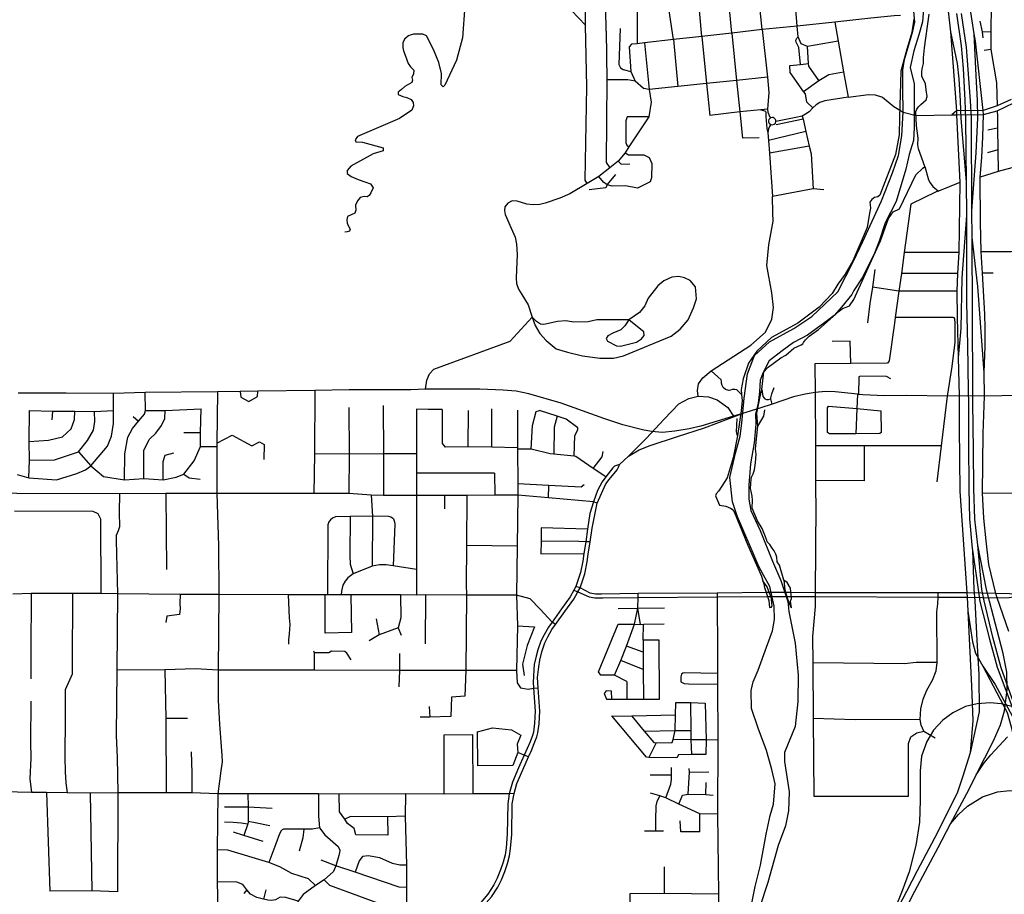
# Model space of a CAD drawing. Header units: millimetres. Extents: x 35 to 72953, y -43 to 70184.
# Tile 64 of 204: x 29095 to 33062, y 27070 to 30594. Entities that reach past the tile are written whole.
import ezdxf

# ---------------------------------------------------------------- set-up
doc = ezdxf.new("R2010")
doc.units = ezdxf.units.MM
for name, color, linetype in [('roads_1', 1, 'Continuous'), ('roads_2', 2, 'Continuous'), ('roads_3', 3, 'Continuous'), ('water', 7, 'Continuous')]:
    doc.layers.add(name, color=color, linetype=linetype)

msp = doc.modelspace()

# ---------------------------------------------------------------- linework, layer by layer
at = {"layer": 'roads_1'}
for points in [[(32868.87, 30618.43), (32887.29, 30488.81), (32895.4, 30397.05), (32902.89, 30269.17)], [(32925.76, 30267.25), (32908.62, 30483.17), (32889.17, 30618.93)], [(32844.15, 30545.78), (32872.14, 30417.48), (32878.46, 30355.43), (32883.12, 30267.12)], [(32953.84, 30268.66), (32948.69, 30369.59), (32940.48, 30537.58)], [(32883.12, 30267.12), (32885.96, 30195.57)], [(32902.89, 30269.17), (32905.71, 30195.07)], [(32928.77, 30197.19), (32925.76, 30267.25)], [(32955.04, 30197.98), (32953.84, 30268.66)], [(32885.96, 30195.57), (32907.26, 29940.35)], [(32905.71, 30195.07), (32907.26, 29940.35), (32909.65, 29804.77), (32909.32, 29453.67), (32912.59, 29284.62), (32915.86, 29098.16)], [(32934.56, 29100.78), (32931.88, 29716.78), (32930.11, 29824.15), (32928.77, 30197.19)], [(32930.11, 29824.15), (32948.35, 30057.79), (32955.04, 30197.98)], [(32909.65, 29804.77), (32890.04, 29553.44), (32886.69, 29349.01), (32875.39, 29233.09)], [(32980.91, 29171.92), (32954.47, 29519.39), (32931.88, 29716.78)], [(32915.86, 29098.16), (32916.68, 29049.06)], [(32934.57, 29051.67), (32934.56, 29100.78)], [(32916.68, 29049.06), (32917.28, 28891.01), (32918.43, 28703.16), (32921.66, 28582.23), (32932.61, 28463.75), (32932.73, 28456)], [(32954.82, 28476.15), (32943.18, 28581.34), (32938.61, 28705.41), (32937.26, 28860.05), (32934.57, 29051.67)], [(32932.73, 28456), (32939.08, 28297.49)], [(32932.73, 28456), (32956.15, 28298.03)], [(32989.89, 28297.43), (32954.82, 28476.15)], [(32970.87, 28297.28), (32954.82, 28476.15)], [(32939.08, 28297.49), (32942.47, 28251.7)], [(32956.15, 28298.03), (32962.93, 28249.56)], [(32980.23, 28251.8), (32970.87, 28297.28)], [(33001.73, 28250.38), (32989.89, 28297.43)], [(32942.47, 28251.7), (32950.95, 28094.41)], [(32962.93, 28249.56), (33001.45, 28097.27), (33032.2, 27985.37), (33135.84, 27709.5), (33267.06, 27457.03), (33329.91, 27336.31), (33375.44, 27247.33)], [(33374.05, 27288.11), (33235.49, 27566.53), (33194.84, 27648.96), (33173.17, 27692.91), (33092.15, 27861.95), (33049.43, 27982.58), (33015.32, 28105.28), (32980.23, 28251.8)], [(33057.35, 28039.74), (33001.73, 28250.38)], [(32914.81, 28211.05), (32929.62, 27907.82), (32935.31, 27770.15), (32924.5, 27639.63)], [(32950.95, 28094.41), (32959.51, 27954.88)], [(33045.98, 27752.22), (33061.74, 27809.19), (33073.51, 27894.07), (33072.08, 27964.17), (33057.35, 28039.74)], [(32975.65, 27988.63), (33024.15, 27914.77), (33135.84, 27709.5)], [(32959.51, 27954.88), (32960.38, 27804.78), (32924.5, 27639.63)], [(33255.45, 27678.45), (33231.33, 27721.14), (33205.98, 27754.07), (33176.04, 27780.33), (33133.77, 27807.34), (33096.6, 27824.52), (33049.29, 27837.42), (33004.82, 27841.53), (32951.89, 27837.7), (32904.99, 27826.89), (32853.59, 27800.73), (32814.3, 27771.81), (32776.31, 27731.34), (32749.37, 27685.7)], [(32948.4, 27550.97), (33018.62, 27688.31), (33045.98, 27752.22)], [(32749.37, 27685.7), (32728.47, 27625.92), (32721.9, 27567.61), (32722.43, 27448.45), (32719.36, 27360.64), (32704.61, 27265.91), (32677.76, 27160.8)], [(32948.4, 27550.97), (32979.82, 27599.37), (33007.4, 27631.8), (33074.13, 27704.33)], [(32924.5, 27639.63), (32894.89, 27545.52), (32871.45, 27477.08), (32780.66, 27296.24), (32710.89, 27164.29)], [(32743.64, 27163.38), (32795.14, 27258.64), (32844.88, 27353.63), (32919.99, 27493.19), (32948.4, 27550.97)], [(32844.88, 27353.63), (32877.3, 27391.24), (32912.72, 27424.75), (32973.13, 27463.04), (33033.69, 27483.08), (33083.41, 27487.58), (33133.18, 27480.74), (33179.22, 27465.48), (33221.24, 27441.61), (33257.37, 27411.94), (33300.39, 27360.83), (33334.19, 27299.73), (33374.96, 27236.04)], [(32677.76, 27160.8), (32650.12, 27083.81)], [(32710.89, 27164.29), (32667.6, 27080.44)], [(32701.14, 27081.91), (32743.64, 27163.38)], [(32667.6, 27080.44), (32585.73, 26923.82), (32465.36, 26695.19), (32431.03, 26608.99), (32403.88, 26527.4), (32382.5, 26449.94)], [(32387.88, 26319.46), (32398.33, 26380.19), (32414.35, 26447.93), (32453.65, 26576.41), (32510.47, 26708), (32701.14, 27081.91)], [(32650.12, 27083.81), (32585.73, 26923.82)]]:
    msp.add_lwpolyline(points, dxfattribs=at)
at = {"layer": 'roads_2'}
for points in [[(32086.69, 30553.93), (32062.46, 30791.59), (32049.41, 30930.16), (32033.46, 31091.23), (32025.09, 31175.64), (32016.38, 31263.63), (32009.6, 31331.99), (31981.83, 31612.38), (31972.08, 31710.8), (31962.78, 31804.62), (31959.55, 31837.24), (31954.13, 31891.92), (31948.8, 31945.72), (31944.68, 31987.29), (31936.29, 32072.05), (31927.03, 32165.53), (31916.98, 32266.89), (31915.29, 32284.1)], [(32086.69, 30553.93), (32107.79, 30362.68), (32112.63, 30300.57), (32108.03, 30234.12), (32109.53, 30221.16), (32112.79, 30212.68), (32115.86, 30204.4), (32119.56, 30198.18)], [(32432.16, 30281.37), (32514.32, 30292.98), (32541.54, 30291.1), (32571.02, 30281.71)], [(32571.02, 30281.71), (32616.37, 30244.64), (32654.07, 30222.05), (32707.08, 30207.57)], [(33089.56, 30272.5), (33032.36, 30247.55), (32976.54, 30227.52), (32868.45, 30226.18)], [(32868.45, 30226.18), (32849.75, 30210.46)], [(32869.5, 30210.86), (32977.49, 30211.62), (33033.03, 30226.61), (33099.9, 30259.29)], [(32119.56, 30198.18), (32115.48, 30195), (32113.28, 30191.82), (32111.77, 30186.88), (32111.82, 30182.94), (32113.44, 30178.05), (32115.02, 30175.69), (32120.53, 30171.51), (32127.61, 30170.28), (32134.55, 30172.54), (32139.46, 30177.61), (32141.46, 30184.25), (32140.84, 30189.37), (32139.68, 30192.15), (32134.55, 30197.62), (32129.75, 30199.58), (32127.16, 30199.91), (32122.02, 30199.21), (32119.56, 30198.18)], [(32707.08, 30207.57), (32849.75, 30210.46), (32869.5, 30210.86)], [(32120.53, 30171.51), (32115.73, 30163.24), (32111.7, 30153.81), (32108.94, 30138.21), (32111.44, 30107.59), (32115.66, 30055.61), (32128.01, 29881.84)], [(31827.96, 29077.05), (31825.63, 29099.96), (31829.59, 29126.51), (31847.7, 29150.51), (31881.13, 29179.75), (32039.91, 29282.13), (32099.76, 29334.45), (32125.64, 29387.59), (32131.3, 29434.27), (32124.82, 29493.84), (32105.4, 29604.12), (32112.67, 29687.04), (32130.45, 29782.02), (32129.62, 29815.91), (32128.01, 29881.84)], [(31327.63, 28295.36), (31343.15, 28287.95), (31389.68, 28268.79), (31411.42, 28264.77), (31443.92, 28264.04), (31586.53, 28265.56), (31904.34, 28268.61), (32111.42, 28269.35)], [(32104.73, 28285.25), (31904.26, 28283.46), (31586.95, 28281.8), (31439.35, 28279.04), (31414.35, 28279.6), (31392.85, 28283.18), (31353.49, 28304), (31335.16, 28310.61)], [(32200.64, 28285.57), (32104.73, 28285.25)], [(33026.73, 28282.29), (32910.45, 28284.36), (32795.1, 28284.39), (32299.63, 28284.51), (32200.64, 28285.57)], [(33129.14, 28273.67), (33081.82, 28280.88), (33026.73, 28282.29)], [(32111.42, 28269.35), (32205.72, 28269.51)], [(32205.72, 28269.51), (32299.46, 28269.66), (32795.6, 28267.32), (32912.37, 28266.77), (33032.86, 28264.44), (33080.79, 28266.26), (33129.14, 28273.67)], [(32914.81, 28211.05), (32932.98, 28086.57), (32945.68, 28041.96), (32975.65, 27988.63), (33073.3, 27802.23), (33089.72, 27744.91), (33101.94, 27683.85), (33107.17, 27611.09), (33109.58, 27497.14)]]:
    msp.add_lwpolyline(points, dxfattribs=at)
at = {"layer": 'roads_3'}
for points in [[(31728.39, 30514.5), (31710.25, 30639.38), (31704.87, 30754.9), (31691.12, 30894.15), (31672.21, 31052.27), (31666.55, 31144.84), (31656.03, 31193.12), (31639.04, 31259.93), (31623.67, 31290.51), (31605.88, 31357.3), (31600.22, 31403.98), (31596.98, 31443.42), (31578.37, 31568.16)], [(32227.19, 30568.59), (32208.44, 30808.44), (32197.9, 30946.89), (32181.71, 31104.63), (32171.18, 31187.53), (32159.86, 31277.67)], [(31137.15, 31207.58), (31149.54, 31194.3), (31220.12, 31164.13), (31290.99, 31108.79), (31325.69, 31072.86), (31383.49, 31017.21), (31407.2, 30991.86), (31456.4, 30927.54), (31476.59, 30874.16), (31488.77, 30841.68), (31505.92, 30814.45), (31557.62, 30740.89), (31578.85, 30668.46), (31582.9, 30623.69), (31583.12, 30497.19)], [(31842.95, 30526.54), (31821.05, 30768.17), (31811.33, 30907.41), (31796.76, 31064.36)], [(31963.72, 30539.6), (31941.4, 30779.91), (31926.75, 30918.75), (31914.83, 31078.86)], [(31457.41, 30547.23), (31456.02, 30638.02), (31487.86, 30702.66), (31488.11, 30788.93), (31493.16, 30804.78), (31505.92, 30814.45)], [(31375.06, 30572.63), (31374.05, 30669.72)], [(33007.64, 30669.59), (33008.24, 30654.04), (33007.45, 30543.77), (33007.46, 30473.75)], [(30887.77, 30650.1), (30879.18, 30520.82), (30854.41, 30430.76), (30808.41, 30329.65), (30800.82, 30324.11), (30792.74, 30331.16), (30794.76, 30376.94), (30783.14, 30421.21), (30762.41, 30474.03), (30734.1, 30528.87), (30718.6, 30536.14), (30700.41, 30536.14), (30682.21, 30536.14), (30668.06, 30531.11), (30661.99, 30529.1), (30655.92, 30525.58), (30645.31, 30515.51), (30638.23, 30501.43), (30639.24, 30491.87), (30638.73, 30481.81), (30641.26, 30468.22), (30647.83, 30451.12), (30659.46, 30417.42), (30669.57, 30404.34), (30683.04, 30390.52), (30682.04, 30375.43), (30674.62, 30361.08), (30677.14, 30351.01), (30675.13, 30340.95), (30646.82, 30325.35), (30633.17, 30312.79), (30619.35, 30301.48), (30620.02, 30292.16), (30639.23, 30284.61), (30654.39, 30280.08), (30672.09, 30273.03), (30679.67, 30260.46), (30681.69, 30246.87), (30675.12, 30229.27), (30625.08, 30195.57), (30456.24, 30123.14), (30446.62, 30110.06), (30449.66, 30101.5), (30476.45, 30099.99), (30559.69, 30077.11), (30559.35, 30066.28), (30519.42, 30053.2), (30429.44, 30003.9), (30414.27, 29986.3), (30413.77, 29974.73), (30430.44, 29962.65), (30458.24, 29950.57), (30485.54, 29941.01), (30508.29, 29932.45), (30518.91, 29916.86), (30509.81, 29896.74), (30503.24, 29886.18), (30494.64, 29879.64), (30482.51, 29882.15), (30467.34, 29878.13), (30455.71, 29864.54), (30448.13, 29846.94), (30449.14, 29826.81), (30445.6, 29814.24), (30430.94, 29807.7), (30416.28, 29801.16), (30412.74, 29787.07), (30414.25, 29774.49), (30418.3, 29764.94), (30425.88, 29749.84), (30423.36, 29742.29), (30414.25, 29739.28), (30405.16, 29737.26)], [(31375.06, 30572.63), (31317.43, 30630.48)], [(32832.23, 30643.84), (32835.25, 30627.85), (32844.15, 30545.78), (32868.45, 30226.18), (32869.5, 30210.86), (32881.73, 29937.44), (32878.55, 29656.51), (32872.9, 29571.18), (32870.49, 29499.54), (32872.12, 29394.09), (32875.39, 29233.09), (32879.23, 29077.84), (32879.49, 28952.15), (32881.74, 28693.57), (32910.45, 28284.36), (32912.37, 28266.77), (32914.81, 28211.05)], [(33026.73, 28282.29), (32998.93, 28398.36), (32988.77, 28493.43), (32978.79, 28586.04), (32973.82, 28685.86), (32976.56, 28926.41), (32981.39, 29076.94), (32980.91, 29171.92), (32984.12, 29278.99), (32984.91, 29351.44), (32982.47, 29406.98), (32973.54, 29572), (32968.08, 29658.19), (32965.35, 29778.66), (32964.84, 29959.93), (32970.34, 30038.28), (32974.85, 30122.58), (32977.49, 30211.62), (32976.54, 30227.52), (32945.52, 30507.33), (32940.48, 30537.58), (32928.99, 30606.67), (32923.32, 30640.72)], [(32642.99, 30611.61), (32617.47, 30609), (32524.23, 30600.67), (32378.24, 30584.6), (32227.19, 30568.59), (32086.69, 30553.93), (31963.72, 30539.6), (31842.95, 30526.54), (31728.39, 30514.5), (31611.88, 30500.55), (31583.12, 30497.19)], [(32696.64, 30597.41), (32689.61, 30542.42), (32668.21, 30475.33), (32645.14, 30386.11), (32639.23, 30199.88), (32638.45, 30130.04), (32623, 30050.34), (32559.98, 29886.96), (32551.66, 29880.25), (32538.57, 29877.1), (32527.87, 29869.21), (32520.34, 29858.16), (32521.13, 29848.29), (32522.32, 29834.48), (32517.96, 29814.75), (32509.17, 29756.84), (32451.11, 29622.89), (32420.45, 29569.17), (32391.02, 29527.66), (32368.12, 29490.21), (32315.38, 29435.27), (32230.34, 29370.97), (32123.21, 29313.17), (32064.18, 29258.54), (32031.09, 29210.17), (32010.22, 29146.96), (32001.28, 29103.64), (32002.77, 29083.75), (32005.16, 29060.01), (32001.88, 29018.18), (31986.1, 28916.95), (31969.15, 28829.09), (31945.25, 28747.73), (31911.76, 28695.36), (31900.89, 28683.67), (31897.85, 28675.45)], [(32378.24, 30584.6), (32391.85, 30508.06), (32413.87, 30384.22), (32432.16, 30281.37)], [(32744.23, 30335.6), (32729.43, 30366.78), (32729.07, 30382.89), (32731.14, 30395.91), (32735.62, 30417.5), (32735.95, 30439.78), (32740.42, 30481.25), (32758.53, 30616.06)], [(32963.26, 30587.52), (32971.87, 30544.57), (32974.63, 30521.33)], [(31381.05, 29934.42), (31373.41, 29948), (31379.81, 30324.17), (31375.06, 30572.63)], [(31457.41, 30547.23), (31459.84, 30351.64), (31457.74, 30018.49), (31472.75, 29997.64)], [(31514.12, 30558.39), (31509.11, 30413.66), (31514.92, 30400.07), (31526.54, 30392.78), (31557.7, 30385.44)], [(32391.85, 30508.06), (32268.62, 30486.09), (32242.59, 30496.9), (32230.94, 30524.4), (32227.19, 30568.59)], [(33007.45, 30543.77), (32971.87, 30544.57)], [(31611.88, 30500.55), (31631.3, 30312.2)], [(31728.39, 30514.5), (31746.14, 30324.37)], [(31842.95, 30526.54), (31862.05, 30336.67), (31874.98, 30208.22)], [(31963.72, 30539.6), (31983.12, 30349.48), (31996.11, 30222.18), (32006.87, 30116.65)], [(32240.85, 30414.06), (32233.49, 30482.06), (32222.87, 30503.7), (32222.04, 30512.01), (32225.32, 30519.15), (32230.94, 30524.4)], [(31583.12, 30497.19), (31559.31, 30494.91), (31550.41, 30485.25), (31557.7, 30385.44), (31574.68, 30346)], [(32314.39, 30349.27), (32273.43, 30407.11), (32272.67, 30417.67), (32268.62, 30486.09)], [(33007.46, 30473.75), (32979.97, 30469.72)], [(33007.46, 30473.75), (33029.76, 30339.97)], [(32197.36, 30409.12), (32240.85, 30414.06), (32272.67, 30417.67)], [(32290.12, 30239.09), (32265.87, 30262.22), (32260.31, 30294.68), (32252.92, 30305.2), (32199.39, 30381.45), (32197.36, 30409.12)], [(32252.92, 30305.2), (32314.39, 30349.27), (32354.07, 30373.17), (32413.87, 30384.22)], [(31631.3, 30312.2), (31607.69, 30316.22), (31574.68, 30346), (31545, 30352.03), (31459.84, 30351.64)], [(32107.79, 30362.68), (31983.12, 30349.48), (31862.05, 30336.67), (31746.14, 30324.37), (31631.3, 30312.2)], [(31631.3, 30312.2), (31639.4, 30262.3), (31629.7, 30202.74), (31548.46, 30081.78), (31534.02, 30057.92), (31505.51, 30024.19), (31472.75, 29997.64), (31427.61, 29961.87), (31381.05, 29934.42)], [(32733.04, 29995.45), (32740.85, 30002.46), (32715.35, 30073.06), (32712.6, 30089.51), (32714.32, 30116.59), (32707.76, 30166.28), (32705.68, 30224.2), (32708.78, 30233.8), (32715.32, 30243.06), (32725.31, 30252.31), (32735.64, 30261.22), (32747.01, 30271.16), (32750.44, 30285.22), (32747.18, 30311.74)], [(32747.18, 30311.74), (32744.23, 30335.6)], [(33029.76, 30339.97), (33032.36, 30247.55)], [(32432.16, 30281.37), (32338.15, 30266.77), (32318.42, 30260.72), (32303.77, 30251.17), (32290.12, 30239.09), (32274.96, 30222.98), (32261.32, 30213.93), (32247.55, 30205.93), (32222.33, 30200.37), (32141.46, 30184.25)], [(32108.03, 30234.12), (32080.58, 30231.2), (31996.11, 30222.18), (31874.98, 30208.22)], [(32080.58, 30231.2), (32091.73, 30227.75), (32099.06, 30225.48), (32100.33, 30219.45), (32101.34, 30204.61), (32104.88, 30155.3), (32108.94, 30138.21)], [(33033.03, 30226.61), (33033.75, 30203.87), (33033.76, 30156.37), (33035.05, 30069.69), (33036.68, 29982.75)], [(31542.34, 30202.73), (31536.45, 30186.45), (31536.71, 30098.16), (31541.51, 30088.6), (31548.46, 30081.78)], [(31629.7, 30202.74), (31542.34, 30202.73)], [(32251.25, 30193.02), (32142.03, 30170.15)], [(32247.55, 30205.93), (32251.25, 30193.02), (32262.18, 30143.23), (32275.34, 30084.45), (32283.08, 30053.67), (32292.14, 29913.03)], [(33033.76, 30156.37), (32994.94, 30148.31)], [(32073.74, 30118.26), (32006.87, 30116.65)], [(32262.18, 30143.23), (32111.44, 30107.59)], [(33807.17, 30110.06), (33640.55, 30101.16), (33533.32, 30095.09), (33419.56, 30084.05), (33351.48, 30064.51), (33303.63, 30052.39), (33279.7, 30047.46), (33212.72, 30030.86), (33092.49, 29996.45), (33036.68, 29982.75), (32964.84, 29959.93)], [(32275.34, 30084.45), (32115.66, 30055.61)], [(33035.05, 30069.69), (32993.79, 30057.61)], [(31534.02, 30057.92), (31547.55, 30049.92), (31609.34, 30050.01), (31630.8, 30038.39), (31641.5, 30014.78), (31640.46, 29956.68), (31635.51, 29940.78), (31584.2, 29915.61), (31536.18, 29924.42), (31481.32, 29923.15), (31461.61, 29927.93), (31446.7, 29939), (31427.61, 29961.87)], [(31505.51, 30024.19), (31518.77, 30011.41), (31552.87, 30012.77)], [(32705.33, 29969.08), (32733.04, 29995.45)], [(32740.85, 30002.46), (32756.04, 29948.7), (32762.58, 29936.36), (32773.61, 29921.62), (32796.12, 29903.67)], [(31461.61, 29927.93), (31496.74, 29970.44)], [(32068.01, 28956.68), (32064.04, 29007.99), (32076.31, 29068.51), (32084.57, 29104.24), (32093.3, 29174.5), (32110.53, 29194.01), (32161.07, 29231.97), (32181.14, 29241.85), (32213.26, 29269.82), (32242.54, 29284.16), (32249.39, 29287.93), (32252.69, 29293.56), (32260.02, 29304.13), (32269.46, 29313.78), (32275.12, 29319.18), (32312.67, 29345.99), (32395.97, 29419.95), (32409.32, 29430.21), (32424.91, 29435.38), (32437.66, 29441.02), (32455.61, 29466.41), (32496.21, 29554.55), (32513.91, 29597.31), (32563.37, 29702.52), (32594.76, 29793.27), (32613.79, 29819.19), (32639.5, 29831.99), (32705.33, 29969.08)], [(31381.05, 29934.42), (31311.84, 29892.82), (31271.41, 29875.12), (31211.55, 29854.99), (31190.49, 29849.51), (31163.1, 29847.39), (31138.69, 29850.33), (31098.96, 29863.28), (31078.69, 29863.73), (31060.98, 29854.33), (31049.83, 29839.5), (31047.97, 29825.71), (31051.31, 29809.35), (31075.67, 29754.37), (31091.03, 29718.14), (31096.7, 29689.17), (31099.13, 29648.05), (31096.7, 29586.13), (31095.09, 29553.13), (31097.12, 29530.58), (31104.59, 29507.97), (31117.73, 29487.12), (31143.04, 29445.31), (31159.73, 29395.78)], [(31461.61, 29927.93), (31455.79, 29916.61), (31389.58, 29908.31)], [(32334.15, 29907.89), (32292.14, 29913.03), (32128.01, 29881.84)], [(32881.73, 29937.44), (32796.12, 29903.67), (32786.57, 29899.91)], [(32786.57, 29899.91), (32684.46, 29850.59)], [(32684.46, 29850.59), (32658.21, 29655.39), (32647.1, 29570.86), (32636.49, 29500.42), (32622.21, 29393.72), (32619.23, 29371.81), (32598.36, 29218.95), (32591.05, 29210.62)], [(32878.55, 29656.51), (32658.21, 29655.39)], [(33966.31, 29665.23), (33896.41, 29664.73), (33823.77, 29664.21), (33752.62, 29663.72), (33685.51, 29663.24), (33674.89, 29663.16), (33601.35, 29662.64), (33533.4, 29662.16), (33459.03, 29661.63), (33414.79, 29661.32), (33352.26, 29660.89), (33298.88, 29660.51), (33242.28, 29660.11), (33088.59, 29659.03), (32968.08, 29658.19)], [(31549.66, 29384.09), (31498.71, 29384.09), (31450.17, 29384.89), (31420.25, 29384.08), (31385.47, 29376.84), (31328.04, 29375.24), (31294.88, 29380.06), (31261.67, 29377.82), (31206.67, 29365.74), (31192.52, 29367.26), (31176.47, 29377.99), (31159.73, 29395.78), (31171.12, 29362.35), (31190.53, 29329.34), (31216.38, 29301.34), (31256.05, 29267.36), (31301.34, 29253.68), (31362.83, 29239.18), (31432.39, 29229.53), (31486.59, 29230.34), (31526.99, 29240.18), (31651.59, 29289.92), (31719.53, 29318.9), (31755.12, 29347.08), (31787.48, 29384.92), (31809.27, 29432.59), (31822.24, 29469.44), (31818.16, 29517.91), (31795.55, 29542.69), (31773.71, 29553.95), (31751.06, 29559.6), (31722.75, 29556.37), (31690.4, 29541.88), (31665.32, 29520.95), (31626.63, 29471.92), (31613.56, 29441.26), (31591.73, 29414.69), (31549.66, 29384.09)], [(32540.43, 29587.44), (32530.33, 29516.51), (32520.23, 29450.09), (32510.13, 29372.11)], [(32872.9, 29571.18), (32647.1, 29570.86)], [(33016.41, 29572.01), (32973.54, 29572)], [(32870.49, 29499.54), (32636.49, 29500.42), (32530.33, 29516.51)], [(30730.24, 29105.73), (30734.64, 29141.4), (30746.01, 29166.67), (30763.4, 29186.23), (31070.77, 29298.13), (31159.73, 29395.78)], [(32855.69, 29394.44), (32622.21, 29393.72)], [(32855.69, 29394.44), (32859.02, 29393.89), (32860.79, 29388.12), (32862.56, 29370.52), (32862.83, 29294.14), (32849.46, 29196.15), (32831.8, 29077.63)], [(31549.66, 29384.09), (31533.49, 29359.95), (31517.31, 29343.84), (31484.15, 29330.96), (31463.93, 29320.49), (31457.46, 29310.03), (31463.13, 29298.76), (31499.52, 29280.25), (31514.89, 29277.83), (31579.6, 29293.94), (31600.63, 29307.62), (31611.15, 29322.11), (31609.53, 29335.8), (31584.45, 29355.93), (31549.66, 29384.09)], [(32443.42, 29208.08), (32440.88, 29298.14), (32368.59, 29297.63)], [(32591.05, 29210.62), (32443.42, 29208.08), (32298.33, 29207.56)], [(32298.33, 29207.56), (32299.04, 29092.29), (32301.4, 28877.5), (32301.21, 28736.64), (32301.47, 28693.14), (32301.8, 28640.05), (32299.63, 28284.51)], [(32002.77, 29083.75), (31984.29, 29102.15), (31975.33, 29104.52), (31965.2, 29103.34), (31958.34, 29100.67), (31951.19, 29099.78), (31938.36, 29104.52), (31928.82, 29111.65), (31924.65, 29119.65), (31922.86, 29129.75), (31921.66, 29138.05), (31920.76, 29142.21), (31881.13, 29179.75)], [(32475.24, 29154.3), (32473.77, 29084.38)], [(32604.89, 29147.46), (32587.23, 29156.46), (32482.57, 29157.29), (32475.24, 29154.3)], [(29084.77, 28761.77), (29131.57, 28748.36), (29243.21, 28740.28), (29325.72, 28765.23), (29360.5, 28779.71), (29382.35, 28795.81), (29449.5, 28875.49), (29465.68, 28915.75), (29473.79, 28967.27), (29472.98, 29018.79), (29473.38, 29088.32)], [(31603.55, 28941.87), (31524.92, 28962.05), (31448.53, 28987.02), (31276.23, 29049.38), (31146.01, 29086.41), (31095.65, 29097.31), (31043.27, 29100.84), (30948.64, 29104.92), (30730.24, 29105.73), (30670.35, 29103.08), (30587.35, 29103.01), (30422.05, 29102.34), (30284.29, 29099.87), (30054.61, 29096.76), (29983.87, 29095.8), (29892.22, 29094.57), (29600.5, 29092.2), (29473.38, 29088.32), (29282.77, 29088.44), (29088.96, 29089.75)], [(29517.43, 28739.44), (29519.06, 28844.09), (29530.4, 28911.71), (29549.82, 28946.32), (29573.28, 28976.11), (29597.55, 29004.27), (29602.41, 29019.57), (29600.5, 29092.2)], [(29892.22, 29094.57), (29889.71, 28887.98), (29889.55, 28874.63), (29889.71, 28684.15), (29895.58, 28474.43), (29898.05, 28277.48), (29895.16, 27972.49), (29895.32, 27917.37), (29894.42, 27851.62), (29900.24, 27753.68), (29909.93, 27630.42), (29910.2, 27602.89), (29906.05, 27567.83), (29900.46, 27525.06), (29893.51, 27474.96), (29891.33, 27249.51), (29891.18, 27119.78), (29893.29, 27003.14), (29891.87, 26870.53), (29894.98, 26678.34), (29899.8, 26428.67), (29900.32, 26191.54), (29902.98, 25881.92)], [(29983.87, 29095.8), (29985.62, 29073.46), (30017.91, 29055.48), (30052.71, 29075.64), (30054.61, 29096.76)], [(30284.29, 29099.87), (30283.27, 28844.27), (30280.02, 28684.12)], [(31510.94, 28801.51), (31548.3, 28834.55), (31618.51, 28906.15), (31692.01, 28984.2), (31750.36, 29046.19), (31790.85, 29068.15), (31827.96, 29077.05), (31869.97, 29074.48), (31904.48, 29061.8), (31948.03, 29031.11), (31971.02, 28995.81)], [(32879.23, 29077.84), (32831.8, 29077.63), (32668.62, 29079.16), (32579.31, 29078.6), (32491.19, 29082.5), (32473.77, 29084.38), (32469.84, 29084.8), (32379.57, 29094.55), (32340.87, 29095.91), (32299.04, 29092.29), (32259.57, 29085.49), (32212.8, 29073.66), (32126.76, 29045.28), (32080.55, 29030.04)], [(32084.57, 29104.24), (32088.9, 29075.36), (32097.51, 29066.45), (32103.03, 29064.05), (32111.29, 29064.05), (32121.58, 29065.71)], [(32126.76, 29045.28), (32121.58, 29065.71), (32121.34, 29069.69), (32124.75, 29086.66), (32134.49, 29111.62)], [(32469.84, 29084.8), (32467.57, 29027.72), (32463.51, 28925.4)], [(32831.8, 29077.63), (32807.3, 28876.24), (32789.81, 28731.67)], [(33395.55, 29082.05), (33385.4, 29082.13), (33344.58, 29081.85), (33244.88, 29080.74), (33121.37, 29079.12), (32981.39, 29076.94), (32879.23, 29077.84)], [(30559.12, 29039.43), (30560.69, 28845.2), (30560.32, 28676.44)], [(32348.92, 28930.53), (32349.34, 29029.55), (32353.22, 29036.83)], [(32353.22, 29036.83), (32467.57, 29027.72), (32564.29, 29018.44)], [(29131.57, 28748.36), (29134.83, 28819.2), (29133.22, 28894.86), (29134.87, 29018.84)], [(29133.22, 28894.86), (29210.88, 28899.68), (29267.51, 28912.55), (29303.1, 28944.75), (29316.05, 28983.39), (29316.87, 29017.19)], [(29134.83, 28819.2), (29235.14, 28820.79), (29332.2, 28852.97), (29368.62, 28898.05), (29392.08, 28939.9), (29398.56, 28974.52), (29396.14, 29015.57)], [(29134.87, 29018.84), (29227.88, 29017.21), (29316.87, 29017.19), (29396.14, 29015.57), (29472.98, 29018.79)], [(29227.88, 29017.21), (29224.65, 28980.98)], [(29332.2, 28852.97), (29382.35, 28795.81), (29433.3, 28753.13), (29517.43, 28739.44), (29595.08, 28745.06), (29672.74, 28739.42), (29726.13, 28750.67), (29756.07, 28762.75), (29797.92, 28816.14), (29824.02, 28873.83), (29824.03, 28930.18), (29826.47, 29025.98)], [(29552.25, 28995.43), (29573.28, 28976.11)], [(29595.08, 28745.06), (29595.1, 28858.56), (29616.95, 28902.84), (29643.65, 28927.79), (29667.11, 28958.38), (29679.25, 28987.36), (29681.68, 29018.76)], [(29602.41, 29019.57), (29681.68, 29018.76), (29826.47, 29025.98)], [(30420.59, 29031.39), (30422.61, 28843.22), (30421.58, 28684.11)], [(30694.31, 29025.16), (30693.27, 28844.58), (30693.52, 28766.2), (30693.49, 28676.44), (30694.19, 28378.3), (30693.57, 28275.64)], [(30796.64, 29023.45), (30741.03, 29023.57), (30694.31, 29025.16)], [(30796.64, 29023.45), (30796.56, 28886.82), (30808.86, 28871.38)], [(30901.88, 29019.29), (30900.87, 28873.39)], [(30996.56, 28871.4), (30997.6, 29026.52)], [(31101.07, 29020.3), (31101.08, 28869.36), (31101.11, 28863.5), (31102, 28724.18), (31102.29, 28678.21), (31099.06, 28471.88), (31097.04, 28275.64), (31100.07, 28150.86), (31097.04, 27971.72), (31099.07, 27922.41), (31113.23, 27901.28), (31143.56, 27896.25), (31164.96, 27900.69), (31183.43, 27902.03)], [(31155.78, 28863.51), (31161.59, 28958.97), (31176.23, 29015.14), (31188.72, 29019.85)], [(31329.3, 28834.91), (31331.3, 28918.68), (31343.79, 28940.97), (31343.79, 28949.55), (31296.41, 28983.84), (31259.87, 28996.06), (31188.72, 29019.85)], [(31259.87, 28996.06), (31247.74, 28952.54), (31246.63, 28842.83)], [(31548.3, 28834.55), (31590.56, 28860.67), (31635, 28878.78), (31745.59, 28914.34), (31854.08, 28949.09), (32002.73, 29005.2)], [(32002.73, 29005.2), (31971.02, 28995.81), (31838.83, 28956.69), (31792.03, 28944.81), (31733.86, 28935.31), (31684.44, 28931.12)], [(32080.55, 29030.04), (32002.73, 29005.2)], [(32172.78, 28336.12), (32155.58, 28395.62), (32146.9, 28409.25), (32145.22, 28428.53), (32140.88, 28440.49), (32134.53, 28453.45), (32126.51, 28465.08), (32116.82, 28478.71), (32106.8, 28490.34), (32103.47, 28499.65), (32099.12, 28510.62), (32085.75, 28543.19), (32067.38, 28574.1), (32046, 28625.29), (32047.66, 28657.87), (32045.66, 28673.82), (32041.99, 28694.42), (32039.31, 28704.73), (32041.65, 28742.29), (32044.66, 28753.26), (32050, 28764.56), (32054.67, 28779.52), (32059.67, 28808.44), (32060.68, 28825.72), (32061.34, 28843.67), (32058.67, 28865.27), (32068.01, 28956.68), (32092.38, 28996.57), (32096.39, 29022.5)], [(32564.29, 29018.44), (32565.16, 28930.13)], [(31986.1, 28916.95), (31982.86, 28933.61), (31985.78, 28986.93)], [(29756.9, 28931), (29824.03, 28930.18)], [(29889.71, 28887.98), (29951.57, 28920), (30030.88, 28877.01), (30061.61, 28892.51), (30079.46, 28882.17), (30079.25, 28822.04)], [(31684.44, 28931.12), (31640.34, 28934.32), (31603.55, 28941.87)], [(32565.16, 28930.13), (32559.99, 28926.7), (32463.51, 28925.4), (32357.11, 28924.95), (32348.92, 28930.53)], [(29824.02, 28873.83), (29889.55, 28874.63)], [(32807.3, 28876.24), (32496.56, 28877.03), (32301.4, 28877.5)], [(32496.56, 28877.03), (32496.58, 28736.15)], [(29672.74, 28739.42), (29673.56, 28813.47), (29681.65, 28839.23), (29716.44, 28848.89)], [(30693.27, 28844.58), (30560.69, 28845.2), (30422.61, 28843.22), (30283.27, 28844.27)], [(31101.08, 28869.36), (30996.56, 28871.4), (30900.87, 28873.39), (30808.86, 28871.38)], [(31455.87, 28751.37), (31405.71, 28785.15), (31334.96, 28834.36), (31329.3, 28834.91), (31246.63, 28842.83), (31232.02, 28844.22), (31155.78, 28863.51), (31101.11, 28863.5)], [(31405.71, 28785.15), (31441.57, 28832.96), (31445.88, 28853.96)], [(31510.94, 28801.51), (31491.78, 28794.39), (31484.81, 28787.7), (31455.87, 28751.37), (31441.91, 28731.87), (31423.45, 28696.63), (31406.14, 28651.03)], [(31421.81, 28646.12), (31456.73, 28723.4), (31469.28, 28740.92), (31502.47, 28779.49), (31508.05, 28791.15), (31510.94, 28801.51)], [(29756.07, 28762.75), (29777.69, 28747.72), (29821.59, 28742.61)], [(31007.74, 28766.06), (30693.52, 28766.2)], [(31007.74, 28766.06), (31009.4, 28677.59)], [(31369.42, 28719.05), (31357.37, 28710.05), (31226.85, 28716.91), (31102, 28724.18)], [(31225.63, 28667.13), (31226.85, 28716.91)], [(32496.58, 28736.15), (32301.21, 28736.64)], [(31102.29, 28678.21), (31009.4, 28677.59), (30895.98, 28676.34), (30806.09, 28676.38), (30693.49, 28676.44), (30560.32, 28676.44), (30510.93, 28677.91), (30421.58, 28684.11), (30280.02, 28684.12), (29889.71, 28684.15), (29683.44, 28684.18), (29497.37, 28683.2), (29084.04, 28684.28), (29014.39, 28686.36), (28797.97, 28684.33), (28714.18, 28684.35), (28632.37, 28686.03)], [(29497.37, 28683.2), (29495.73, 28609.44), (29496.73, 28550.15), (29491.42, 28534.82), (29484.35, 28515.22), (29484.35, 28495.13), (29489.23, 28280.66), (29486.08, 27972.78), (29484.27, 27707.94), (29487.39, 27621.18), (29490.39, 27477.97), (29489.11, 27079.65)], [(29683.44, 28684.18), (29686.44, 28378.37)], [(30510.93, 28677.91), (30517.02, 28592.92)], [(30806.09, 28676.38), (30806.99, 28623.5)], [(30895.98, 28676.34), (30895.27, 28475.76), (30894.26, 28317.53), (30894.8, 28274.63), (30891.77, 27971.84), (30888.73, 27868.07)], [(31421.81, 28646.12), (31406.14, 28651.03), (31225.63, 28667.13), (31102.29, 28678.21)], [(33102.79, 28684.3), (32973.82, 28685.86)], [(31406.14, 28651.03), (31392.54, 28604.65), (31383.13, 28541.54), (31375.17, 28490.24), (31368.05, 28443.49), (31363.42, 28411.75), (31354.27, 28365.95), (31335.16, 28310.61)], [(31353.49, 28304), (31371.28, 28361.68), (31380.69, 28408.8), (31385.36, 28440.92), (31392.96, 28490.19), (31400.66, 28545.32), (31421.81, 28646.12)], [(31897.85, 28675.45), (31914.69, 28638.16)], [(31914.69, 28638.16), (31939.6, 28633.9), (31958.3, 28625.68), (31964.98, 28621.13), (31973.4, 28610.83), (32028.48, 28477.06), (32083.23, 28352.32), (32089.18, 28332.74), (32092.63, 28321.38), (32095.58, 28306.19), (32112.79, 28254.21), (32115.14, 28225.62), (32123.15, 28226.62), (32126.82, 28232.92), (32125.48, 28240.91), (32123.48, 28261.18), (32106.78, 28308.39), (32089.18, 28332.74)], [(29423.25, 28282.28), (29422.54, 28581.68), (29411.42, 28602.82), (29391.2, 28612.88), (29074.78, 28614.24)], [(30336.73, 28558.72), (30334.6, 28276.8)], [(30600.89, 28582.66), (30590.01, 28589.31), (30582.35, 28591.63), (30517.02, 28592.92), (30426.64, 28591.64), (30367.15, 28590.27), (30355.54, 28585.04), (30347.48, 28579.03), (30340.89, 28570.28), (30336.73, 28558.72)], [(30426.64, 28591.64), (30425.12, 28433.75), (30426.08, 28400.54), (30438.75, 28360.93)], [(30517.02, 28592.92), (30514.71, 28392.36)], [(30600.89, 28582.66), (30604.78, 28570.23), (30606.07, 28561.21), (30600.09, 28392.63)], [(31196.38, 28546.89), (31195.94, 28492.03), (31194.4, 28441.61)], [(31383.13, 28541.54), (31196.38, 28546.89)], [(31392.96, 28490.19), (31375.17, 28490.24), (31347.61, 28491.04), (31195.94, 28492.03)], [(31099.06, 28471.88), (30895.27, 28475.76)], [(31194.4, 28441.61), (31368.05, 28443.49)], [(30694.19, 28378.3), (30600.09, 28392.63), (30571.94, 28397.11), (30545, 28397.88), (30514.71, 28392.36), (30438.75, 28360.93), (30416.54, 28345.48), (30406.17, 28331.49), (30397.29, 28314.91), (30391.14, 28291.8), (30390.16, 28276.96)], [(32172.78, 28336.12), (32177.8, 28296.07), (32189.33, 28255.68), (32201.19, 28226.09), (32204.03, 28224.6), (32199.85, 28251.52), (32204.19, 28262), (32199.85, 28303.72), (32186.48, 28326.32), (32172.78, 28336.12)], [(31097.04, 28275.64), (30894.8, 28274.63), (30729.98, 28276.2), (30693.57, 28275.64), (30628.86, 28276.34), (30428.63, 28276.65), (30390.16, 28276.96), (30334.6, 28276.8), (30325.61, 28276.81), (30177.3, 28276.89), (29898.05, 28277.48), (29742.03, 28277.74), (29489.23, 28280.66), (29423.25, 28282.28), (29308.21, 28281.5), (29142.08, 28281.21), (29067.93, 28278.49)], [(29142.08, 28281.21), (29140.51, 28042.38), (29139.51, 27938.03)], [(29308.21, 28281.5), (29306.62, 27994.55), (29306.26, 27956.53), (29296.27, 27932.21), (29278.59, 27893.52), (29278.59, 27848.79), (29278.83, 27738.8), (29277.43, 27668.17), (29276.7, 27622.51), (29278.34, 27562.81), (29281.55, 27518.74), (29285.87, 27478.53)], [(31327.63, 28295.36), (31312.16, 28268.87), (31277.6, 28219.51), (31240.3, 28166.86)], [(31253.67, 28157.2), (31291.87, 28209.39), (31326.99, 28259.57), (31343.15, 28287.95)], [(31335.16, 28310.61), (31327.63, 28295.36)], [(31343.15, 28287.95), (31353.49, 28304)], [(31540.6, 27926.94), (31491.55, 27952.61), (31516.82, 28011.48), (31539.07, 28069.35), (31571.92, 28157.91), (31585.38, 28222.18), (31586.53, 28265.56), (31586.95, 28281.8)], [(31904.26, 28283.46), (31904.34, 28268.61), (31905.53, 28032.13), (31905.85, 27969.38), (31905.89, 27959.74), (31906.14, 27916.52), (31907.44, 27691.4), (31906.28, 27392.39), (31910.78, 27070.01), (31912.32, 26840.04)], [(32299.63, 28284.51), (32299.46, 28269.66), (32298.99, 28229.97), (32289.37, 28109.18), (32289.89, 28002.01), (32291.94, 27777.58)], [(32737.47, 27727.02), (32726.42, 27751.47), (32723.11, 27773.53), (32725.4, 27817.39), (32734.88, 27855.84), (32749.66, 27892.37), (32771.77, 27932.82), (32786.43, 27970.07), (32791, 28003.52), (32789.04, 28208.37), (32793.59, 28240.58), (32795.6, 28267.32), (32795.1, 28284.39)], [(33080.09, 28128.53), (33032.86, 28264.44), (33026.73, 28282.29)], [(29742.03, 28277.74), (29740.01, 28242.51), (29741.02, 28220.37), (29739, 28197.23), (29687.42, 28190.18), (29684.38, 28165.03)], [(30177.3, 28276.89), (30180.9, 28183.34), (30183.42, 28156.92), (30180.78, 28119.12), (30178.36, 28095.04), (30178, 28077.36)], [(30428.63, 28276.65), (30431.66, 28124.7), (30325.49, 28121.7), (30325.61, 28276.81)], [(30628.86, 28276.34), (30630.87, 28184.07), (30619.75, 28142.81), (30542.9, 28115.64), (30502.44, 28091.49)], [(30729.98, 28276.2), (30728.96, 28079.41)], [(31253.67, 28157.2), (31240.3, 28166.86), (31191.72, 28218.74), (31151.65, 28260.54), (31097.04, 28275.64)], [(31505.69, 28221.3), (31585.38, 28222.18), (31692.26, 28224.34)], [(31595.7, 28157.4), (31585.38, 28222.18)], [(30531.78, 28180.04), (30542.9, 28115.64)], [(31240.3, 28166.86), (31225.13, 28146.04), (31207.56, 28115.35), (31194.95, 28089.81), (31182.03, 28055.34), (31175.09, 28028.91), (31168.26, 27995.23), (31166.72, 27974.94), (31164.5, 27946.23), (31164.07, 27925.62), (31164.96, 27900.69)], [(30619.75, 28142.81), (30631.88, 28113.62)], [(31100.07, 28150.86), (31168.83, 28147.83), (31139.51, 28072.36), (31121.31, 27996.88), (31127.38, 27951.59)], [(31183.43, 27902.03), (31181.71, 27943.86), (31186.22, 27986.55), (31190.63, 28013.03), (31198.36, 28046.62), (31210.29, 28083.64), (31222.15, 28107.65), (31239.03, 28137.12), (31253.67, 28157.2)], [(31491.55, 27952.61), (31435.93, 27952.61), (31427.33, 27966.7), (31506.7, 28157.91), (31571.92, 28157.91), (31595.7, 28157.4), (31607.83, 28157.92), (31691.76, 28158.92)], [(31672.06, 27856.51), (31670.53, 28094.02), (31607.33, 28093.5), (31607.83, 28157.92)], [(31607.33, 28093.5), (31606.82, 28045.2), (31606.32, 27975.25), (31608.35, 27856)], [(30283.22, 27972.49), (30282.2, 28042.34), (30280.48, 28050.06)], [(30429.96, 28014.04), (30413.59, 28041.47), (30404.54, 28047.48), (30350.69, 28048.77), (30340.79, 28043.19), (30282.2, 28042.34)], [(31606.82, 28045.2), (31539.07, 28069.35)], [(30626.82, 27972), (30626.82, 28040.61)], [(31606.32, 27975.25), (31516.82, 28011.48)], [(32791, 28003.52), (32706.46, 28004.16), (32660.12, 27998.78), (32289.89, 28002.01)], [(31097.04, 27971.72), (30891.77, 27971.84), (30626.82, 27972), (30283.22, 27972.49), (29895.16, 27972.49), (29802.92, 27977.87), (29679.4, 27974.1), (29486.08, 27972.78)], [(29679.4, 27974.1), (29683.82, 27778.73), (29684.87, 27478.32)], [(30623.8, 27905.98), (30626.82, 27972)], [(31905.89, 27959.74), (31771.33, 27962.62), (31765.96, 27960.95), (31761.53, 27956.08), (31758.89, 27945.77), (31758.7, 27943.11), (31757.95, 27931.69), (31757.95, 27925.37), (31772.27, 27918.61), (31789.15, 27918.17), (31906.14, 27916.52)], [(31540.6, 27926.94), (31541.61, 27855.49)], [(31164.96, 27900.69), (31171.82, 27806.98), (31169.48, 27758.86), (31164.41, 27723.4), (31160.87, 27709.65), (31150.99, 27684.41), (31139.71, 27656.55), (31127.63, 27630.95)], [(31144.56, 27623.5), (31156.69, 27649.19), (31168.2, 27677.63), (31178.53, 27704.01), (31182.59, 27719.82), (31187.92, 27757.11), (31190.36, 27807.22), (31183.43, 27902.03)], [(31479.92, 27855.49), (31478.91, 27888.2), (31457.17, 27889.21), (31449.59, 27878.64), (31459.69, 27855.49), (31479.92, 27855.49), (31541.61, 27855.49), (31608.35, 27856), (31672.06, 27856.51)], [(29140.3, 27848.11), (29139.01, 27684.26), (29140.26, 27618.17), (29136.71, 27535.5), (29143.08, 27480.37)], [(30834.12, 27864.05), (30832.09, 27786.55)], [(30888.73, 27868.07), (30834.12, 27864.05)], [(30744.12, 27825.79), (30747.15, 27783.53)], [(31611.4, 27727.18), (31649.83, 27681.39), (31659.43, 27680.39), (31724.15, 27681.4), (31728.2, 27692.98), (31735.27, 27729.2), (31737.29, 27791.1), (31737.79, 27841.92), (31798.97, 27841.93), (31857.12, 27840.42), (31860.67, 27691.98), (31859.66, 27632.6), (31802.52, 27633.61), (31749.44, 27631.09), (31742.86, 27619.51), (31629.09, 27621.51), (31620.5, 27622.52), (31479.92, 27788.57), (31560.82, 27788.06), (31611.4, 27727.18), (31735.27, 27729.2), (31799.48, 27730.22)], [(31802.52, 27633.61), (31800.5, 27691.47), (31799.48, 27730.22), (31798.97, 27841.93)], [(29771.16, 27777.47), (29683.82, 27778.73)], [(30832.09, 27786.55), (30747.15, 27783.53), (30708.72, 27783.53)], [(31737.29, 27791.1), (31560.82, 27788.06)], [(32723.11, 27773.53), (32460.92, 27772.11), (32291.94, 27777.58)], [(32291.94, 27777.58), (32294.82, 27465.58), (32675.55, 27465.46), (32675.04, 27677.94), (32684.8, 27703.61), (32709.16, 27720.84), (32737.47, 27727.02), (32782.94, 27700.86)], [(30941, 27586.82), (30938.98, 27724.19), (30999.66, 27740.79), (31076.51, 27732.25), (31113.43, 27710.61), (31099.77, 27674.38), (31102.3, 27641.17), (31081.57, 27588.84), (30941, 27586.82)], [(30805.48, 27472.96), (30805.49, 27712.62), (30919.77, 27714.13), (30920.02, 27474.78)], [(31907.44, 27691.4), (31860.67, 27691.98), (31800.5, 27691.47), (31728.2, 27692.98)], [(31659.43, 27680.39), (31629.09, 27621.51)], [(29785.45, 27644.28), (29788.09, 27559.17), (29788.15, 27477.93)], [(31127.63, 27630.95), (31104.43, 27578.69), (31079.95, 27521.93), (31067.05, 27475.13)], [(31086.52, 27475.33), (31097.48, 27515.88), (31121.4, 27571.33), (31144.56, 27623.5)], [(31144.56, 27623.5), (31127.63, 27630.95), (31102.3, 27641.17)], [(31698.4, 27457.94), (31718.63, 27514.06), (31720.64, 27532.41), (31720.79, 27550.34), (31720.73, 27580.49)], [(31787.64, 27473.48), (31793.13, 27562.22), (31792.43, 27576.94)], [(31720.79, 27550.34), (31634.63, 27549.36)], [(31793.13, 27562.22), (31871.03, 27562.73)], [(31859.46, 27471.55), (31859.92, 27519.69)], [(31067.05, 27475.13), (30920.02, 27474.78), (30805.48, 27472.96), (30649.77, 27474.28), (30382.78, 27473.82), (30298.29, 27474.12), (30014.09, 27474.44), (29893.51, 27474.96), (29788.15, 27477.93), (29684.87, 27478.32), (29490.39, 27477.97), (29379.05, 27477.78), (29285.87, 27478.53), (29202.94, 27479.81), (29143.08, 27480.37), (29086.63, 27481.78), (28855.05, 27483.85), (28207.83, 27485.01), (27848.91, 27482.73), (27578.68, 27478.79)], [(29202.94, 27479.81), (29216.01, 27082.21)], [(29379.05, 27477.78), (29385.91, 27084.2)], [(30014.09, 27474.44), (30015.38, 27420.84), (30015.51, 27414.76), (30015.84, 27362.54), (30015.86, 27359.69), (30014.1, 27354.23), (29998.72, 27306.74)], [(30298.29, 27474.12), (30299.35, 27384.05), (30303.26, 27337.99), (30324.62, 27309.07), (30378.26, 27262.29), (30385.18, 27247.16), (30383.92, 27238.63), (30381.39, 27225.81), (30368.9, 27184.81)], [(30576.94, 27382.03), (30577.84, 27307.62), (30449.52, 27309.56), (30441.93, 27334.23), (30415.64, 27354.36), (30404.52, 27371.97), (30383.28, 27402.16), (30382.78, 27473.82)], [(30649.77, 27474.28), (30648.24, 27384.53), (30653.79, 27187.27), (30653.79, 27097.2), (30652.77, 27005.11), (30654.79, 26959.32), (30646.19, 26937.17), (30629.01, 26920.07)], [(31067.05, 27475.13), (31061.57, 27434.79), (31059.26, 27311.4), (31055.05, 27256.59), (31051.27, 27228.85), (31043.1, 27198.61), (31032.12, 27167.71), (31019.29, 27134.61), (31005.64, 27107.21), (30980.83, 27070.65), (30931.48, 27010.81), (30901.76, 26977.41), (30877.3, 26945.34), (30829.64, 26883.69), (30763.99, 26765.85)], [(30777.25, 26760.16), (30842.24, 26875.9), (30885.37, 26932.88), (30915.45, 26965.75), (30942.29, 26999.08), (30995.14, 27059.73), (31021.24, 27098.18), (31035.8, 27127.39), (31049.01, 27161.49), (31060.32, 27193.29), (31068.96, 27225.31), (31072.96, 27254.7), (31077.26, 27310.56), (31079.56, 27433.61), (31086.52, 27475.33)], [(31086.52, 27475.33), (31067.05, 27475.13)], [(31906.28, 27392.39), (31835.11, 27393.68), (31750.75, 27432.76), (31698.4, 27457.94), (31673.5, 27466.48), (31635.79, 27477.71)], [(31657.44, 27325.57), (31657.92, 27368.57), (31659.37, 27425.99), (31662.56, 27443.26), (31673.5, 27466.48)], [(31750.75, 27432.76), (31765, 27468.5), (31787.64, 27473.48)], [(31787.64, 27473.48), (31859.46, 27471.55), (31888.3, 27469.24)], [(30112.31, 27415.04), (30015.38, 27420.84), (29919.93, 27420.84)], [(30648.24, 27384.53), (30576.94, 27382.03), (30428.28, 27383.54), (30404.52, 27371.97)], [(31834.49, 27321.02), (31835.11, 27393.68)], [(29919.93, 27362.05), (29955.78, 27359.78), (29987.58, 27357.52), (30014.1, 27354.23)], [(30102.97, 27346.2), (30043.88, 27358.27), (30015.84, 27362.54)], [(30157.76, 27331.48), (30152.7, 27328.93), (30149.04, 27325.16), (30142.22, 27312.86), (30127.57, 27272.4), (30098.88, 27197.66)], [(30303.26, 27337.99), (30275.36, 27332.17), (30240.38, 27331.72), (30157.76, 27331.48)], [(30240.38, 27331.72), (30236.27, 27296.64), (30221.46, 27243.66)], [(31834.49, 27321.02), (31757.99, 27321.02), (31755.92, 27366.37)], [(30076.02, 27282.39), (29998.72, 27306.74), (29956.95, 27320.42)], [(31611.75, 27325.24), (31657.44, 27325.57), (31688.36, 27325.89)], [(30286.23, 27105.55), (30258.42, 27131.72), (30191.12, 27154.09), (30143.09, 27180.76), (30098.88, 27197.66), (29933.53, 27248), (29891.33, 27249.51)], [(30653.79, 27187.27), (30626.48, 27186.77), (30597.16, 27193.82), (30546.09, 27216.97), (30499.06, 27225.02), (30476.82, 27221.51), (30462.15, 27204.39), (30445.96, 27159.1)], [(30368.9, 27184.81), (30359.29, 27161.4), (30322.38, 27128.19), (30286.23, 27105.55), (30236.54, 27068.63), (30216.72, 27042.43), (30195.15, 26990.53), (30195.15, 26937.19)], [(30368.9, 27184.81), (30310.24, 27207.71)], [(30653.79, 27097.2), (30623.44, 27098.21), (30445.96, 27159.1), (30368.9, 27184.81)], [(31692.53, 27072.29), (31692.53, 27111.08), (31692.52, 27156.2), (31692.52, 27180.25)], [(30216.72, 27042.43), (30167.67, 27057.33), (30144.08, 27057.98), (30125.37, 27047.91), (30109.72, 27044.68), (30095.21, 27045.72), (30077.49, 27050.74), (30051.04, 27056.98), (30024.75, 27070.57), (30010.61, 27088.19), (29994.01, 27108.9), (29970.35, 27118.77), (29891.18, 27119.78)], [(30652.77, 27005.11), (30624.33, 27005.88), (30578.44, 27018.7), (30344.11, 27105.05), (30322.38, 27128.19)], [(29489.11, 27079.65), (29385.91, 27084.2), (29216.01, 27082.21)], [(30010.61, 27088.19), (29997.53, 27073.36)], [(30087.32, 27087.12), (30077.49, 27050.74)], [(31910.78, 27070.01), (31692.53, 27072.29), (31553.28, 27070.99), (31555.82, 26943.67)]]:
    msp.add_lwpolyline(points, dxfattribs=at)
at = {"layer": 'water'}
for points in [[(32739.3, 30674.25), (32731.35, 30585.96), (32716.57, 30532.44), (32697.25, 30468.23), (32682.47, 30401.33), (32698.41, 30335.78), (32698.43, 30223.4), (32698.44, 30159.19), (32695.04, 30107.01), (32677.99, 30050.82), (32665.49, 29991.95), (32625.7, 29860.83), (32582.12, 29775.5), (32557.87, 29701.76), (32538.15, 29653.46), (32489.26, 29554.44), (32455.15, 29502.26), (32447.19, 29486.21), (32406.3, 29435), (32376.68, 29401.92), (32339.15, 29373.82), (32268.64, 29322.98), (32211.77, 29293.53), (32166.28, 29260.08), (32113.96, 29219.94), (32090.08, 29171.78), (32078.7, 29141), (32075.3, 29094.18), (32069.62, 29048.7), (32059.78, 29006.46), (32060.52, 28964.41), (32053.71, 28889.49), (32038.93, 28803.87), (32032.12, 28718.24), (32032.12, 28662.05), (32040.09, 28616.58), (32077.64, 28536.3), (32127.7, 28411.9), (32161.83, 28334.3), (32189.15, 28250.02), (32193.69, 28209.89), (32218.74, 28081.46), (32231.27, 27953.03), (32230.15, 27846.01), (32218.78, 27745.67), (32176.7, 27641.31), (32176.71, 27605.19), (32194.92, 27482.11), (32192.66, 27405.86), (32180.15, 27345.64), (32150.58, 27266.72), (32108.5, 27116.87), (32076.66, 27019.2)], [(32044.81, 27033.92), (32058.45, 27100.82), (32078.91, 27186.43), (32101.65, 27312.19), (32118.71, 27387.11), (32132.36, 27432.6), (32138.03, 27514.21), (32125.52, 27573.07), (32103.9, 27649.33), (32069.76, 27738.96), (32043.58, 27817.89), (32042.44, 27891.47), (32049.26, 27926.25), (32069.73, 27973.07), (32103.85, 28065.39), (32127.73, 28130.95), (32135.69, 28176.44), (32134.54, 28231.29), (32116.33, 28310.22), (32091.3, 28355.7), (32072.91, 28390.43), (32041.4, 28462.84), (32007.79, 28540.92), (31986.51, 28591.37), (31966.37, 28651.42), (31955.91, 28749.01), (31978.64, 28846.67), (31996.83, 28916.24), (32004.79, 28968.42), (32013.88, 29068.76), (32026.75, 29167.49), (32055.31, 29240.8), (32115.09, 29296.2), (32213.59, 29349.89), (32285.68, 29397.89), (32390.31, 29496.91), (32453.99, 29621.34), (32491.52, 29700.27), (32566.56, 29863.5), (32610.9, 29977.22), (32634.77, 30046.79), (32648.41, 30125.73), (32654.07, 30222.05), (32652.92, 30314.37), (32652.91, 30361.19), (32653.22, 30391.16), (32659.72, 30433.44), (32693.41, 30548.16), (32701.21, 30583.85), (32696.5, 30628.67)]]:
    msp.add_lwpolyline(points, dxfattribs=at)

doc.saveas('drawing.dxf')
